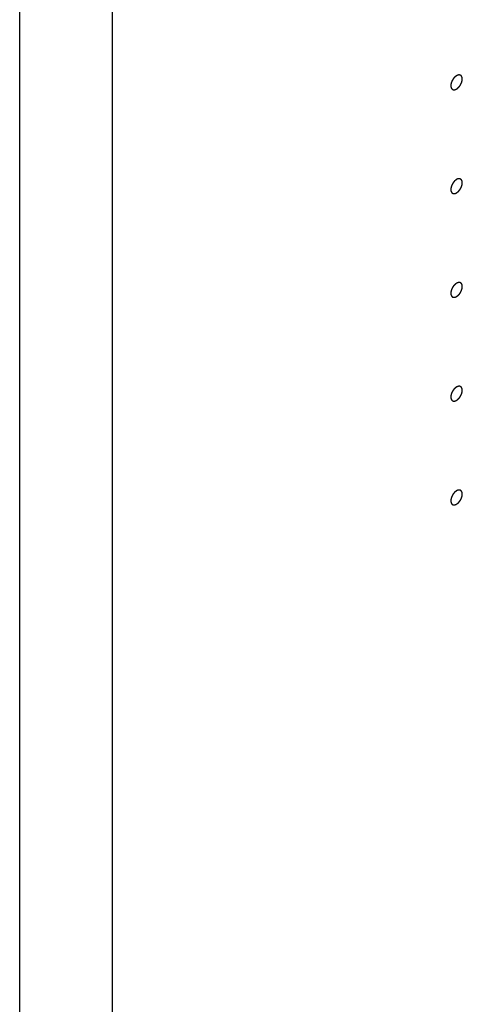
# Model space of a CAD drawing. Header units: inches. Extents: x 6 to 353, y 6 to 228.
# Tile 36 of 256: x 331.481 to 332.352, y 73.956 to 75.893. Entities that reach past the tile are written whole.
import ezdxf

# ---------------------------------------------------------------- set-up
doc = ezdxf.new("R2010")
doc.units = ezdxf.units.IN
doc.header["$LTSCALE"] = 19.946667
doc.header["$MEASUREMENT"] = 0
doc.linetypes.add('HIDDEN', pattern=[0.2, 0.1, -0.1])
doc.layers.get('0').update_dxf_attribs({"linetype": 'CONTINUOUS'})
doc.layers.add('DEFAULT_2', color=7, linetype='HIDDEN')

msp = doc.modelspace()

# ---------------------------------------------------------------- linework, layer by layer
at = {"color": 7, "linetype": 'Continuous'}
for p, q in [((331.4814, 67.2895), (331.4814, 120.5663)), ((331.6638, 67.2895), (331.6638, 120.5663))]:
    msp.add_line(p, q, dxfattribs=at)
at = {"layer": 'DEFAULT_2', "color": 7, "linetype": 'HIDDEN'}
for points in [[(332.3405, 75.7824), (332.3401, 75.7821), (332.3396, 75.7818), (332.3389, 75.7812), (332.3383, 75.7809), (332.3378, 75.7804), (332.3372, 75.7799), (332.3367, 75.7794), (332.3362, 75.7789), (332.3357, 75.7783), (332.3352, 75.7778), (332.3347, 75.7772), (332.3342, 75.7766), (332.3338, 75.7759), (332.3334, 75.7753), (332.3329, 75.7746), (332.3325, 75.774), (332.3322, 75.7732), (332.3318, 75.7726), (332.3315, 75.7719), (332.3311, 75.7712), (332.3308, 75.7704), (332.3306, 75.7697), (332.3303, 75.769), (332.33, 75.7683), (332.3299, 75.7676), (332.3297, 75.7669), (332.3296, 75.7662), (332.3294, 75.7655), (332.3294, 75.7648), (332.3293, 75.7641), (332.3293, 75.7635), (332.3292, 75.7628), (332.3293, 75.7622), (332.3293, 75.7616), (332.3293, 75.7611), (332.3294, 75.7607), (332.3294, 75.7604), (332.3295, 75.7601), (332.3296, 75.7598), (332.3297, 75.7593), (332.3299, 75.7589), (332.33, 75.7586), (332.33, 75.7583), (332.3302, 75.7581), (332.3303, 75.7578), (332.3306, 75.7575), (332.3308, 75.7571), (332.331, 75.7569), (332.3311, 75.7566), (332.3313, 75.7565), (332.3315, 75.7563), (332.3318, 75.7561), (332.3321, 75.7558), (332.3323, 75.7556), (332.3325, 75.7554), (332.3327, 75.7554), (332.333, 75.7553), (332.3334, 75.7552), (332.3337, 75.755), (332.334, 75.7549), (332.3342, 75.7548), (332.3345, 75.7548), (332.3348, 75.7548), (332.3352, 75.7548), (332.3356, 75.7548), (332.3359, 75.7548), (332.3361, 75.7547), (332.3364, 75.7548), (332.3368, 75.7549), (332.3372, 75.755), (332.3377, 75.7551), (332.338, 75.7552), (332.3383, 75.7552), (332.3385, 75.7554), (332.3389, 75.7555), (332.3396, 75.7558), (332.3401, 75.7561), (332.3405, 75.7563)], [(332.3405, 75.7563), (332.3409, 75.7565), (332.3414, 75.7569), (332.3421, 75.7574), (332.3427, 75.7577), (332.3432, 75.7583), (332.3438, 75.7588), (332.3443, 75.7593), (332.3448, 75.7597), (332.3453, 75.7603), (332.3458, 75.7609), (332.3463, 75.7615), (332.3468, 75.762), (332.3472, 75.7627), (332.3476, 75.7634), (332.3481, 75.764), (332.3485, 75.7647), (332.3488, 75.7654), (332.3492, 75.7661), (332.3495, 75.7668), (332.3499, 75.7675), (332.3502, 75.7682), (332.3504, 75.7689), (332.3507, 75.7696), (332.351, 75.7703), (332.3511, 75.771), (332.3513, 75.7717), (332.3514, 75.7724), (332.3516, 75.7732), (332.3516, 75.7738), (332.3517, 75.7745), (332.3518, 75.7752), (332.3518, 75.7759), (332.3518, 75.7765), (332.3517, 75.7771), (332.3517, 75.7776), (332.3516, 75.778), (332.3516, 75.7783), (332.3515, 75.7785), (332.3514, 75.7789), (332.3513, 75.7793), (332.3512, 75.7797), (332.351, 75.7801), (332.351, 75.7804), (332.3508, 75.7805), (332.3507, 75.7808), (332.3504, 75.7812), (332.3502, 75.7815), (332.3501, 75.7818), (332.3499, 75.782), (332.3497, 75.7821), (332.3495, 75.7823), (332.3492, 75.7826), (332.3489, 75.7828), (332.3487, 75.783), (332.3485, 75.7832), (332.3483, 75.7833), (332.348, 75.7834), (332.3476, 75.7835), (332.3473, 75.7836), (332.347, 75.7837), (332.3468, 75.7838), (332.3466, 75.7838), (332.3462, 75.7838), (332.3458, 75.7839), (332.3454, 75.7839), (332.3451, 75.7839), (332.3449, 75.7839), (332.3446, 75.7838), (332.3442, 75.7838), (332.3438, 75.7837), (332.3434, 75.7836), (332.343, 75.7835), (332.3427, 75.7834), (332.3425, 75.7833), (332.3421, 75.7831), (332.3414, 75.7828), (332.3409, 75.7826), (332.3405, 75.7824)], [(332.3405, 75.5783), (332.3401, 75.578), (332.3396, 75.5776), (332.3389, 75.5771), (332.3383, 75.5768), (332.3378, 75.5762), (332.3372, 75.5758), (332.3367, 75.5753), (332.3362, 75.5748), (332.3357, 75.5742), (332.3352, 75.5736), (332.3347, 75.573), (332.3342, 75.5725), (332.3338, 75.5718), (332.3334, 75.5711), (332.3329, 75.5705), (332.3325, 75.5698), (332.3322, 75.5691), (332.3318, 75.5684), (332.3315, 75.5677), (332.3311, 75.567), (332.3308, 75.5663), (332.3306, 75.5656), (332.3303, 75.5649), (332.33, 75.5642), (332.3299, 75.5635), (332.3297, 75.5628), (332.3296, 75.5621), (332.3294, 75.5614), (332.3294, 75.5607), (332.3293, 75.56), (332.3293, 75.5594), (332.3292, 75.5586), (332.3293, 75.5581), (332.3293, 75.5575), (332.3293, 75.557), (332.3294, 75.5566), (332.3294, 75.5562), (332.3295, 75.556), (332.3296, 75.5556), (332.3297, 75.5552), (332.3299, 75.5548), (332.33, 75.5544), (332.33, 75.5542), (332.3302, 75.554), (332.3303, 75.5537), (332.3306, 75.5534), (332.3308, 75.553), (332.331, 75.5527), (332.3311, 75.5525), (332.3313, 75.5524), (332.3315, 75.5522), (332.3318, 75.5519), (332.3321, 75.5517), (332.3323, 75.5515), (332.3325, 75.5513), (332.3327, 75.5513), (332.333, 75.5512), (332.3334, 75.551), (332.3337, 75.5509), (332.334, 75.5508), (332.3342, 75.5507), (332.3345, 75.5507), (332.3348, 75.5507), (332.3352, 75.5507), (332.3356, 75.5506), (332.3359, 75.5506), (332.3361, 75.5506), (332.3364, 75.5507), (332.3368, 75.5508), (332.3372, 75.5509), (332.3377, 75.551), (332.338, 75.551), (332.3383, 75.5511), (332.3385, 75.5512), (332.3389, 75.5514), (332.3396, 75.5517), (332.3401, 75.552), (332.3405, 75.5521)], [(332.3405, 75.5521), (332.3409, 75.5524), (332.3414, 75.5528), (332.3421, 75.5533), (332.3427, 75.5536), (332.3432, 75.5542), (332.3438, 75.5546), (332.3443, 75.5551), (332.3448, 75.5556), (332.3453, 75.5562), (332.3458, 75.5568), (332.3463, 75.5574), (332.3468, 75.5579), (332.3472, 75.5586), (332.3476, 75.5593), (332.3481, 75.5599), (332.3485, 75.5606), (332.3488, 75.5613), (332.3492, 75.562), (332.3495, 75.5627), (332.3499, 75.5634), (332.3502, 75.5641), (332.3504, 75.5648), (332.3507, 75.5655), (332.351, 75.5662), (332.3511, 75.5669), (332.3513, 75.5676), (332.3514, 75.5683), (332.3516, 75.569), (332.3516, 75.5697), (332.3517, 75.5704), (332.3518, 75.571), (332.3518, 75.5718), (332.3518, 75.5723), (332.3517, 75.5729), (332.3517, 75.5734), (332.3516, 75.5738), (332.3516, 75.5742), (332.3515, 75.5744), (332.3514, 75.5747), (332.3513, 75.5752), (332.3512, 75.5756), (332.351, 75.576), (332.351, 75.5762), (332.3508, 75.5764), (332.3507, 75.5767), (332.3504, 75.577), (332.3502, 75.5774), (332.3501, 75.5777), (332.3499, 75.5779), (332.3497, 75.578), (332.3495, 75.5782), (332.3492, 75.5785), (332.3489, 75.5787), (332.3487, 75.5789), (332.3485, 75.5791), (332.3483, 75.5791), (332.348, 75.5792), (332.3476, 75.5794), (332.3473, 75.5795), (332.347, 75.5796), (332.3468, 75.5797), (332.3466, 75.5797), (332.3462, 75.5797), (332.3458, 75.5797), (332.3454, 75.5797), (332.3451, 75.5798), (332.3449, 75.5798), (332.3446, 75.5797), (332.3442, 75.5796), (332.3438, 75.5795), (332.3434, 75.5794), (332.343, 75.5793), (332.3427, 75.5793), (332.3425, 75.5792), (332.3421, 75.579), (332.3414, 75.5787), (332.3409, 75.5784), (332.3405, 75.5783)], [(332.3405, 75.3741), (332.3401, 75.3739), (332.3396, 75.3735), (332.3389, 75.373), (332.3383, 75.3727), (332.3378, 75.3721), (332.3372, 75.3716), (332.3367, 75.3711), (332.3362, 75.3707), (332.3357, 75.3701), (332.3352, 75.3695), (332.3347, 75.3689), (332.3342, 75.3684), (332.3338, 75.3677), (332.3334, 75.367), (332.3329, 75.3664), (332.3325, 75.3657), (332.3322, 75.365), (332.3318, 75.3643), (332.3315, 75.3636), (332.3311, 75.3629), (332.3308, 75.3622), (332.3306, 75.3615), (332.3303, 75.3608), (332.33, 75.3601), (332.3299, 75.3594), (332.3297, 75.3587), (332.3296, 75.358), (332.3294, 75.3572), (332.3294, 75.3566), (332.3293, 75.3559), (332.3293, 75.3552), (332.3292, 75.3545), (332.3293, 75.3539), (332.3293, 75.3533), (332.3293, 75.3528), (332.3294, 75.3524), (332.3294, 75.3521), (332.3295, 75.3519), (332.3296, 75.3515), (332.3297, 75.3511), (332.3299, 75.3507), (332.33, 75.3503), (332.33, 75.35), (332.3302, 75.3499), (332.3303, 75.3496), (332.3306, 75.3492), (332.3308, 75.3489), (332.331, 75.3486), (332.3311, 75.3484), (332.3313, 75.3483), (332.3315, 75.3481), (332.3318, 75.3478), (332.3321, 75.3476), (332.3323, 75.3474), (332.3325, 75.3472), (332.3327, 75.3471), (332.333, 75.347), (332.3334, 75.3469), (332.3337, 75.3468), (332.334, 75.3467), (332.3342, 75.3466), (332.3345, 75.3466), (332.3348, 75.3466), (332.3352, 75.3465), (332.3356, 75.3465), (332.3359, 75.3465), (332.3361, 75.3465), (332.3364, 75.3466), (332.3368, 75.3466), (332.3372, 75.3467), (332.3377, 75.3468), (332.338, 75.3469), (332.3383, 75.347), (332.3385, 75.3471), (332.3389, 75.3473), (332.3396, 75.3476), (332.3401, 75.3478), (332.3405, 75.348)], [(332.3405, 75.348), (332.3409, 75.3483), (332.3414, 75.3486), (332.3421, 75.3492), (332.3427, 75.3495), (332.3432, 75.35), (332.3438, 75.3505), (332.3443, 75.351), (332.3448, 75.3515), (332.3453, 75.3521), (332.3458, 75.3526), (332.3463, 75.3532), (332.3468, 75.3538), (332.3472, 75.3545), (332.3476, 75.3551), (332.3481, 75.3558), (332.3485, 75.3564), (332.3488, 75.3572), (332.3492, 75.3578), (332.3495, 75.3585), (332.3499, 75.3592), (332.3502, 75.3599), (332.3504, 75.3607), (332.3507, 75.3614), (332.351, 75.3621), (332.3511, 75.3628), (332.3513, 75.3635), (332.3514, 75.3642), (332.3516, 75.3649), (332.3516, 75.3656), (332.3517, 75.3663), (332.3518, 75.3669), (332.3518, 75.3676), (332.3518, 75.3682), (332.3517, 75.3688), (332.3517, 75.3693), (332.3516, 75.3697), (332.3516, 75.37), (332.3515, 75.3703), (332.3514, 75.3706), (332.3513, 75.3711), (332.3512, 75.3715), (332.351, 75.3718), (332.351, 75.3721), (332.3508, 75.3723), (332.3507, 75.3726), (332.3504, 75.3729), (332.3502, 75.3733), (332.3501, 75.3735), (332.3499, 75.3738), (332.3497, 75.3739), (332.3495, 75.3741), (332.3492, 75.3743), (332.3489, 75.3746), (332.3487, 75.3748), (332.3485, 75.3749), (332.3483, 75.375), (332.348, 75.3751), (332.3476, 75.3752), (332.3473, 75.3754), (332.347, 75.3755), (332.3468, 75.3756), (332.3466, 75.3756), (332.3462, 75.3756), (332.3458, 75.3756), (332.3454, 75.3756), (332.3451, 75.3756), (332.3449, 75.3757), (332.3446, 75.3756), (332.3442, 75.3755), (332.3438, 75.3754), (332.3434, 75.3753), (332.343, 75.3752), (332.3427, 75.3752), (332.3425, 75.375), (332.3421, 75.3749), (332.3414, 75.3746), (332.3409, 75.3743), (332.3405, 75.3741)], [(332.3405, 75.17), (332.3401, 75.1698), (332.3396, 75.1694), (332.3389, 75.1689), (332.3383, 75.1685), (332.3378, 75.168), (332.3372, 75.1675), (332.3367, 75.167), (332.3362, 75.1666), (332.3357, 75.1659), (332.3352, 75.1654), (332.3347, 75.1648), (332.3342, 75.1642), (332.3338, 75.1635), (332.3334, 75.1629), (332.3329, 75.1622), (332.3325, 75.1616), (332.3322, 75.1609), (332.3318, 75.1602), (332.3315, 75.1595), (332.3311, 75.1588), (332.3308, 75.1581), (332.3306, 75.1574), (332.3303, 75.1567), (332.33, 75.1559), (332.3299, 75.1552), (332.3297, 75.1545), (332.3296, 75.1538), (332.3294, 75.1531), (332.3294, 75.1525), (332.3293, 75.1518), (332.3293, 75.1511), (332.3292, 75.1504), (332.3293, 75.1498), (332.3293, 75.1492), (332.3293, 75.1487), (332.3294, 75.1483), (332.3294, 75.148), (332.3295, 75.1477), (332.3296, 75.1474), (332.3297, 75.147), (332.3299, 75.1465), (332.33, 75.1462), (332.33, 75.1459), (332.3302, 75.1457), (332.3303, 75.1454), (332.3306, 75.1451), (332.3308, 75.1448), (332.331, 75.1445), (332.3311, 75.1443), (332.3313, 75.1441), (332.3315, 75.1439), (332.3318, 75.1437), (332.3321, 75.1434), (332.3323, 75.1432), (332.3325, 75.1431), (332.3327, 75.143), (332.333, 75.1429), (332.3334, 75.1428), (332.3337, 75.1426), (332.334, 75.1425), (332.3342, 75.1424), (332.3345, 75.1425), (332.3348, 75.1424), (332.3352, 75.1424), (332.3356, 75.1424), (332.3359, 75.1424), (332.3361, 75.1424), (332.3364, 75.1424), (332.3368, 75.1425), (332.3372, 75.1426), (332.3377, 75.1427), (332.338, 75.1428), (332.3383, 75.1428), (332.3385, 75.143), (332.3389, 75.1431), (332.3396, 75.1435), (332.3401, 75.1437), (332.3405, 75.1439)], [(332.3405, 75.1439), (332.3409, 75.1441), (332.3414, 75.1445), (332.3421, 75.145), (332.3427, 75.1454), (332.3432, 75.1459), (332.3438, 75.1464), (332.3443, 75.1469), (332.3448, 75.1473), (332.3453, 75.1479), (332.3458, 75.1485), (332.3463, 75.1491), (332.3468, 75.1497), (332.3472, 75.1503), (332.3476, 75.151), (332.3481, 75.1517), (332.3485, 75.1523), (332.3488, 75.153), (332.3492, 75.1537), (332.3495, 75.1544), (332.3499, 75.1551), (332.3502, 75.1558), (332.3504, 75.1565), (332.3507, 75.1572), (332.351, 75.158), (332.3511, 75.1587), (332.3513, 75.1594), (332.3514, 75.1601), (332.3516, 75.1608), (332.3516, 75.1614), (332.3517, 75.1621), (332.3518, 75.1628), (332.3518, 75.1635), (332.3518, 75.1641), (332.3517, 75.1647), (332.3517, 75.1652), (332.3516, 75.1656), (332.3516, 75.1659), (332.3515, 75.1661), (332.3514, 75.1665), (332.3513, 75.1669), (332.3512, 75.1674), (332.351, 75.1677), (332.351, 75.168), (332.3508, 75.1682), (332.3507, 75.1684), (332.3504, 75.1688), (332.3502, 75.1691), (332.3501, 75.1694), (332.3499, 75.1696), (332.3497, 75.1698), (332.3495, 75.17), (332.3492, 75.1702), (332.3489, 75.1705), (332.3487, 75.1707), (332.3485, 75.1708), (332.3483, 75.1709), (332.348, 75.171), (332.3476, 75.1711), (332.3473, 75.1713), (332.347, 75.1714), (332.3468, 75.1715), (332.3466, 75.1714), (332.3462, 75.1715), (332.3458, 75.1715), (332.3454, 75.1715), (332.3451, 75.1715), (332.3449, 75.1715), (332.3446, 75.1715), (332.3442, 75.1714), (332.3438, 75.1713), (332.3434, 75.1712), (332.343, 75.1711), (332.3427, 75.1711), (332.3425, 75.1709), (332.3421, 75.1707), (332.3414, 75.1704), (332.3409, 75.1702), (332.3405, 75.17)], [(332.3405, 74.9659), (332.3401, 74.9656), (332.3396, 74.9653), (332.3389, 74.9647), (332.3383, 74.9644), (332.3378, 74.9639), (332.3372, 74.9634), (332.3367, 74.9629), (332.3362, 74.9624), (332.3357, 74.9618), (332.3352, 74.9613), (332.3347, 74.9607), (332.3342, 74.9601), (332.3338, 74.9594), (332.3334, 74.9588), (332.3329, 74.9581), (332.3325, 74.9575), (332.3322, 74.9567), (332.3318, 74.9561), (332.3315, 74.9554), (332.3311, 74.9547), (332.3308, 74.9539), (332.3306, 74.9532), (332.3303, 74.9525), (332.33, 74.9518), (332.3299, 74.9511), (332.3297, 74.9504), (332.3296, 74.9497), (332.3294, 74.949), (332.3294, 74.9483), (332.3293, 74.9476), (332.3293, 74.947), (332.3292, 74.9463), (332.3293, 74.9457), (332.3293, 74.9451), (332.3293, 74.9446), (332.3294, 74.9442), (332.3294, 74.9439), (332.3295, 74.9436), (332.3296, 74.9433), (332.3297, 74.9428), (332.3299, 74.9424), (332.33, 74.9421), (332.33, 74.9418), (332.3302, 74.9416), (332.3303, 74.9413), (332.3306, 74.941), (332.3308, 74.9406), (332.331, 74.9404), (332.3311, 74.9401), (332.3313, 74.94), (332.3315, 74.9398), (332.3318, 74.9396), (332.3321, 74.9393), (332.3323, 74.9391), (332.3325, 74.9389), (332.3327, 74.9389), (332.333, 74.9388), (332.3334, 74.9387), (332.3337, 74.9385), (332.334, 74.9384), (332.3342, 74.9383), (332.3345, 74.9383), (332.3348, 74.9383), (332.3352, 74.9383), (332.3356, 74.9383), (332.3359, 74.9383), (332.3361, 74.9382), (332.3364, 74.9383), (332.3368, 74.9384), (332.3372, 74.9385), (332.3377, 74.9386), (332.338, 74.9387), (332.3383, 74.9387), (332.3385, 74.9389), (332.3389, 74.939), (332.3396, 74.9393), (332.3401, 74.9396), (332.3405, 74.9398)], [(332.3405, 74.9398), (332.3409, 74.94), (332.3414, 74.9404), (332.3421, 74.9409), (332.3427, 74.9412), (332.3432, 74.9418), (332.3438, 74.9422), (332.3443, 74.9428), (332.3448, 74.9432), (332.3453, 74.9438), (332.3458, 74.9444), (332.3463, 74.945), (332.3468, 74.9455), (332.3472, 74.9462), (332.3476, 74.9469), (332.3481, 74.9475), (332.3485, 74.9482), (332.3488, 74.9489), (332.3492, 74.9496), (332.3495, 74.9503), (332.3499, 74.951), (332.3502, 74.9517), (332.3504, 74.9524), (332.3507, 74.9531), (332.351, 74.9538), (332.3511, 74.9545), (332.3513, 74.9552), (332.3514, 74.9559), (332.3516, 74.9566), (332.3516, 74.9573), (332.3517, 74.958), (332.3518, 74.9587), (332.3518, 74.9594), (332.3518, 74.96), (332.3517, 74.9606), (332.3517, 74.9611), (332.3516, 74.9615), (332.3516, 74.9618), (332.3515, 74.962), (332.3514, 74.9624), (332.3513, 74.9628), (332.3512, 74.9632), (332.351, 74.9636), (332.351, 74.9639), (332.3508, 74.964), (332.3507, 74.9643), (332.3504, 74.9647), (332.3502, 74.965), (332.3501, 74.9653), (332.3499, 74.9655), (332.3497, 74.9656), (332.3495, 74.9658), (332.3492, 74.9661), (332.3489, 74.9663), (332.3487, 74.9665), (332.3485, 74.9667), (332.3483, 74.9668), (332.348, 74.9669), (332.3476, 74.967), (332.3473, 74.9671), (332.347, 74.9672), (332.3468, 74.9673), (332.3466, 74.9673), (332.3462, 74.9673), (332.3458, 74.9673), (332.3454, 74.9674), (332.3451, 74.9674), (332.3449, 74.9674), (332.3446, 74.9673), (332.3442, 74.9673), (332.3438, 74.9672), (332.3434, 74.9671), (332.343, 74.967), (332.3427, 74.9669), (332.3425, 74.9668), (332.3421, 74.9666), (332.3414, 74.9663), (332.3409, 74.9661), (332.3405, 74.9659)]]:
    msp.add_open_spline(points, degree=3, knots=[0, 0, 0, 0, 0.03125, 0.046875, 0.0625, 0.078125, 0.09375, 0.109375, 0.125, 0.140625, 0.15625, 0.171875, 0.1875, 0.203125, 0.21875, 0.234375, 0.25, 0.265625, 0.28125, 0.296875, 0.3125, 0.328125, 0.34375, 0.359375, 0.375, 0.390625, 0.40625, 0.421875, 0.4375, 0.453125, 0.46875, 0.484375, 0.5, 0.515625, 0.53125, 0.546875, 0.554688, 0.5625, 0.570312, 0.578125, 0.59375, 0.609375, 0.617188, 0.625, 0.632812, 0.640625, 0.65625, 0.671875, 0.679688, 0.6875, 0.695312, 0.703125, 0.71875, 0.734375, 0.742188, 0.75, 0.757812, 0.765625, 0.78125, 0.796875, 0.804688, 0.8125, 0.820312, 0.828125, 0.84375, 0.859375, 0.867188, 0.875, 0.882812, 0.890625, 0.90625, 0.921875, 0.929688, 0.9375, 0.945312, 0.953125, 0.96875, 1, 1, 1, 1], dxfattribs=at)

doc.saveas('drawing.dxf')
